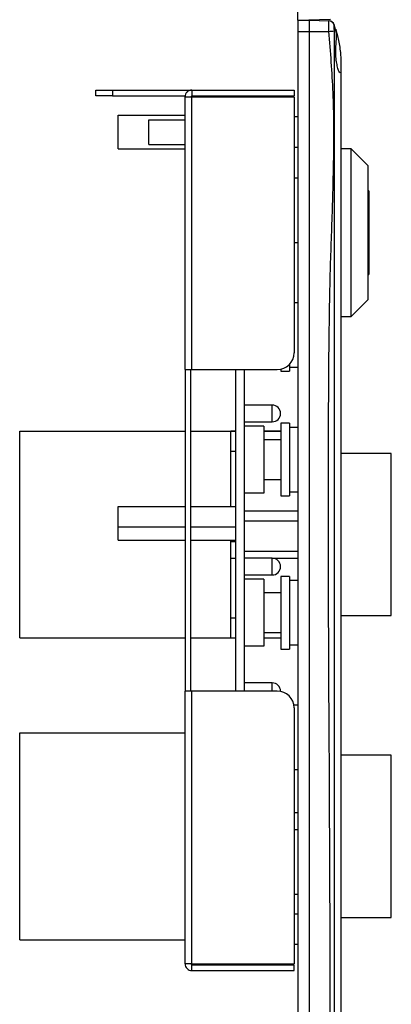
# Model space of a CAD drawing. Header units: millimetres. Extents: x 7320 to 8980, y -2461 to -1618.
# Tile 46 of 92: x 7692 to 7759, y -2268 to -2092. Entities that reach past the tile are written whole.
import ezdxf

# ---------------------------------------------------------------- set-up
doc = ezdxf.new("R2010")
doc.units = ezdxf.units.MM
doc.header["$LTSCALE"] = 3

msp = doc.modelspace()

# ---------------------------------------------------------------- linework, layer by layer
at = {"linetype": 'Continuous', "lineweight": 30}
for p, q in [((7742.01, -2092.12), (7742.01, -2090.12)), ((7742.01, -2092.12), (7747.86, -2091.91)), ((7742.01, -2092.12), (7742.01, -2094.12)), ((7742.01, -2092.12), (7744.01, -2092.12)), ((7744.01, -2092.12), (7744.01, -2094.12)), ((7744.01, -2092.12), (7747.54, -2092.24)), ((7742.01, -2094.12), (7744.01, -2094.12)), ((7742.01, -2094.12), (7742.01, -2340.12)), ((7744.01, -2094.12), (7744.01, -2340.12)), ((7744.01, -2094.12), (7747.54, -2094.12)), ((7748.89, -2094.46), (7748.49, -2092.92)), ((7749.71, -2100.12), (7749.71, -2102.12)), ((7749.71, -2102.12), (7749.71, -2332.12)), ((7705.81, -2105.62), (7705.81, -2104.62)), ((7705.81, -2104.62), (7708.81, -2104.62)), ((7708.81, -2104.62), (7708.81, -2105.62)), ((7708.81, -2104.62), (7723.01, -2104.62)), ((7723.01, -2104.62), (7723.01, -2105.62)), ((7723.01, -2104.62), (7741.31, -2104.62)), ((7741.31, -2104.62), (7741.31, -2105.62)), ((7708.81, -2105.62), (7705.81, -2105.62)), ((7708.81, -2105.62), (7721.86, -2105.62)), ((7721.81, -2105.82), (7723.01, -2105.82)), ((7721.81, -2154.62), (7721.81, -2105.82)), ((7723.01, -2105.62), (7722.81, -2105.82)), ((7723.01, -2105.62), (7741.31, -2105.62)), ((7723.01, -2154.62), (7723.01, -2105.82)), ((7723.01, -2105.82), (7741.31, -2105.82)), ((7741.31, -2105.82), (7741.31, -2151.62)), ((7709.81, -2115.12), (7709.81, -2109.12)), ((7709.81, -2109.12), (7721.81, -2109.12)), ((7715.31, -2114.32), (7715.31, -2109.92)), ((7715.31, -2109.92), (7721.81, -2109.92)), ((7742.01, -2109.42), (7741.31, -2109.42)), ((7709.81, -2115.12), (7721.81, -2115.12)), ((7715.31, -2114.32), (7721.81, -2114.32)), ((7741.31, -2114.82), (7742.01, -2114.82)), ((7751.51, -2115.12), (7749.71, -2115.12)), ((7754.51, -2118.12), (7751.51, -2115.12)), ((7751.51, -2145.12), (7751.51, -2115.12)), ((7754.51, -2118.12), (7754.51, -2142.12)), ((7742.01, -2120.37), (7741.31, -2120.37)), ((7754.71, -2122.62), (7754.51, -2122.62)), ((7754.71, -2122.62), (7754.71, -2137.62)), ((7741.31, -2131.87), (7742.01, -2131.87)), ((7754.51, -2137.62), (7754.71, -2137.62)), ((7742.01, -2142.67), (7741.31, -2142.67)), ((7751.51, -2145.12), (7754.51, -2142.12)), ((7749.71, -2145.12), (7751.51, -2145.12)), ((7740.47, -2153.7), (7740.47, -2154.92)), ((7740.47, -2154.17), (7742.01, -2154.17)), ((7721.81, -2154.62), (7723.01, -2154.62)), ((7721.81, -2154.62), (7721.81, -2212.12)), ((7722.81, -2212.12), (7722.81, -2154.62)), ((7723.01, -2154.62), (7738.31, -2154.62)), ((7730.81, -2154.62), (7730.81, -2212.12)), ((7732.41, -2154.62), (7732.41, -2212.12)), ((7738.97, -2154.54), (7738.97, -2154.92)), ((7738.97, -2154.92), (7740.47, -2154.92)), ((7737.41, -2160.96), (7732.41, -2160.96)), ((7737.41, -2162.46), (7737.41, -2160.96)), ((7737.41, -2163.96), (7737.41, -2162.46)), ((7732.41, -2163.96), (7737.41, -2163.96)), ((7735.91, -2164.72), (7732.41, -2164.72)), ((7735.91, -2164.72), (7735.91, -2176.72)), ((7740.47, -2164.22), (7738.97, -2164.22)), ((7738.97, -2164.22), (7738.97, -2177.22)), ((7740.47, -2164.22), (7740.47, -2177.22)), ((7692.21, -2165.62), (7721.81, -2165.62)), ((7692.21, -2202.62), (7692.21, -2165.62)), ((7722.81, -2165.62), (7730.01, -2165.62)), ((7730.81, -2165.62), (7730.01, -2165.62)), ((7730.01, -2178.64), (7730.01, -2165.62)), ((7730.01, -2165.66), (7730.81, -2165.66)), ((7738.97, -2165.62), (7735.91, -2165.62)), ((7735.91, -2165.66), (7738.97, -2165.66)), ((7742.01, -2164.97), (7740.47, -2164.97)), ((7738.97, -2167.17), (7735.91, -2167.17)), ((7730.01, -2169.21), (7730.81, -2169.21)), ((7758.71, -2169.62), (7749.71, -2169.62)), ((7758.71, -2184.12), (7758.71, -2169.62)), ((7735.91, -2174.27), (7738.97, -2174.27)), ((7735.91, -2176.72), (7732.41, -2176.72)), ((7740.47, -2176.47), (7742.01, -2176.47)), ((7730.01, -2179.12), (7730.01, -2178.64)), ((7738.97, -2177.22), (7740.47, -2177.22)), ((7709.81, -2182.74), (7709.81, -2179.12)), ((7709.81, -2179.12), (7721.81, -2179.12)), ((7722.81, -2179.12), (7730.81, -2179.12)), ((7732.41, -2179.87), (7742.01, -2179.87)), ((7742.01, -2181.72), (7732.41, -2181.72)), ((7709.81, -2185.12), (7709.81, -2182.74)), ((7709.81, -2182.74), (7721.81, -2182.74)), ((7722.81, -2182.74), (7730.81, -2182.74)), ((7709.81, -2185.12), (7721.81, -2185.12)), ((7722.81, -2185.12), (7730.81, -2185.12)), ((7730.01, -2185.37), (7730.01, -2185.12)), ((7730.01, -2185.37), (7730.81, -2185.37)), ((7730.01, -2188.37), (7730.01, -2185.37)), ((7758.71, -2198.62), (7758.71, -2184.12)), ((7732.41, -2187.12), (7742.01, -2187.12)), ((7730.01, -2188.37), (7730.81, -2188.37)), ((7730.01, -2189.6), (7730.01, -2188.37)), ((7737.41, -2188.36), (7732.41, -2188.36)), ((7737.41, -2189.86), (7737.41, -2188.36)), ((7737.54, -2188.37), (7742.01, -2188.37)), ((7730.01, -2202.62), (7730.01, -2189.6)), ((7737.41, -2191.36), (7737.41, -2189.86)), ((7732.41, -2191.36), (7737.41, -2191.36)), ((7735.91, -2192.12), (7732.41, -2192.12)), ((7735.91, -2192.12), (7735.91, -2204.12)), ((7740.47, -2191.62), (7738.97, -2191.62)), ((7738.97, -2191.62), (7738.97, -2204.62)), ((7740.47, -2191.62), (7740.47, -2204.62)), ((7742.01, -2192.37), (7740.47, -2192.37)), ((7738.97, -2194.57), (7735.91, -2194.57)), ((7730.01, -2199.02), (7730.81, -2199.02)), ((7749.71, -2198.62), (7758.71, -2198.62)), ((7735.91, -2201.67), (7738.97, -2201.67)), ((7692.21, -2202.62), (7721.81, -2202.62)), ((7722.81, -2202.62), (7730.01, -2202.62)), ((7730.01, -2202.58), (7730.81, -2202.58)), ((7730.01, -2202.62), (7730.81, -2202.62)), ((7735.91, -2202.58), (7738.97, -2202.58)), ((7735.91, -2202.62), (7738.97, -2202.62)), ((7735.91, -2204.12), (7732.41, -2204.12)), ((7738.97, -2204.62), (7740.47, -2204.62)), ((7740.47, -2203.87), (7742.01, -2203.87)), ((7721.81, -2260.92), (7721.81, -2212.12)), ((7723.01, -2212.12), (7721.81, -2212.12)), ((7723.01, -2260.92), (7723.01, -2212.12)), ((7738.31, -2212.12), (7723.01, -2212.12)), ((7737.41, -2210.66), (7732.41, -2210.66)), ((7737.41, -2212.12), (7737.41, -2210.66)), ((7742.01, -2214.67), (7741.28, -2214.67)), ((7741.31, -2215.12), (7741.31, -2260.92)), ((7692.21, -2256.62), (7692.21, -2219.62)), ((7692.21, -2219.62), (7721.81, -2219.62)), ((7758.71, -2223.62), (7749.71, -2223.62)), ((7758.71, -2238.12), (7758.71, -2223.62)), ((7741.31, -2226.17), (7742.01, -2226.17)), ((7741.31, -2233.87), (7742.01, -2233.87)), ((7741.31, -2236.87), (7742.01, -2236.87)), ((7742.01, -2236.97), (7741.31, -2236.97)), ((7758.71, -2252.62), (7758.71, -2238.12)), ((7741.31, -2248.47), (7742.01, -2248.47)), ((7742.01, -2252.02), (7741.31, -2252.02)), ((7749.71, -2252.62), (7758.71, -2252.62)), ((7692.21, -2256.62), (7721.81, -2256.62)), ((7741.31, -2257.42), (7742.01, -2257.42)), ((7723.01, -2260.92), (7721.81, -2260.92)), ((7722.81, -2260.92), (7723.01, -2261.12)), ((7723.01, -2260.92), (7741.31, -2260.92)), ((7723.01, -2262.12), (7723.01, -2261.12)), ((7723.01, -2261.12), (7741.31, -2261.12)), ((7741.31, -2262.12), (7741.31, -2261.12)), ((7723.01, -2262.12), (7741.31, -2262.12))]:
    msp.add_line(p, q, dxfattribs=at)
at = {"linetype": 'Continuous', "lineweight": 30, "flags": 128}
for points in [[(7748.51, -2092.92), (7748.51, -2092.92), (7748.5, -2092.92), (7748.5, -2092.92), (7748.5, -2092.92), (7748.5, -2092.92), (7748.5, -2092.92)], [(7748.5, -2094.92), (7748.5, -2094.92), (7748.5, -2096.92), (7748.5, -2104.92), (7748.5, -2136.92), (7748.51, -2264.92), (7748.5, -2282.06), (7748.5, -2328.46), (7748.5, -2339.32), (7748.5, -2339.32)]]:
    msp.add_lwpolyline(points, dxfattribs=at)
at = {"linetype": 'Continuous', "lineweight": 30}
for centre, radius, start, end in [((7747.5, -2093.24), 0.995, 13.0615, 87.8904), ((7747.56, -2093.24), 1, 18.9719, 88), ((7736.83, -1993.21), 101.48, 276.0605, 276.5905), ((7738.31, -2151.62), 3, 270, 0), ((7737.41, -2162.46), 1.5, 0, 90), ((7737.41, -2162.46), 1.5, 270, 0), ((7737.41, -2189.86), 1.5, 0, 90), ((7737.41, -2189.86), 1.5, 270, 0), ((7737.41, -2212.16), 1.5, 0, 90), ((7738.31, -2215.12), 3, 0, 90)]:
    msp.add_arc(centre, radius, start, end, dxfattribs=at)
for points, knots in [([(7747.54, -2094.12), (7747.53, -2093.91), (7747.51, -2093.49), (7747.5, -2092.93), (7747.51, -2092.51), (7747.52, -2092.28), (7747.53, -2092.25), (7747.54, -2092.24)], [0, 0, 0, 0, 0.212002, 0.424401, 0.636564, 0.848514, 1, 1, 1, 1]), ([(7747.54, -2340.12), (7747.63, -2338.18), (7747.8, -2334.29), (7747.18, -2318.46), (7748.4, -2256.77), (7747.01, -2193.36), (7747.73, -2138.21), (7748.17, -2127.17), (7748.46, -2116.14), (7748.45, -2105.1), (7747.84, -2097.78), (7747.54, -2094.12)], [0, 0, 0, 0, 0.0236748, 0.047412, 0.1930814, 0.7757587, 0.8206238, 0.8655485, 0.9104413, 0.9552404, 1, 1, 1, 1]), ([(7748.47, -2093.01), (7748.47, -2093.02), (7748.45, -2093.05), (7748.44, -2093.18), (7748.44, -2093.4), (7748.45, -2093.69), (7748.46, -2093.91), (7748.47, -2094.01)], [0, 0, 0, 0, 0.14913, 0.361721, 0.576583, 0.790504, 1, 1, 1, 1]), ([(7748.5, -2092.92), (7748.5, -2092.92), (7748.52, -2092.99), (7748.5, -2093), (7748.47, -2093.01)], [0, 0, 0, 0, 0.000068, 1, 1, 1, 1]), ([(7748.47, -2094.01), (7748.5, -2094.32), (7748.52, -2094.62), (7748.5, -2094.92), (7748.5, -2094.92)], [0, 0, 0, 0, 0.999942, 1, 1, 1, 1]), ([(7749.57, -2097.62), (7749.51, -2097.18), (7749.39, -2096.29), (7749.14, -2095.13), (7748.91, -2094.23), (7748.77, -2093.73), (7748.74, -2093.68), (7748.89, -2094.04), (7748.93, -2094.78), (7748.89, -2095.83), (7748.74, -2097.07), (7748.76, -2098.37), (7748.89, -2099.58), (7749.11, -2100.59), (7749.35, -2101.3), (7749.56, -2101.59), (7749.69, -2101.43), (7749.71, -2100.83), (7749.71, -2099.89), (7749.69, -2098.76), (7749.6, -2097.97), (7749.57, -2097.62)], [0, 0, 0, 0, 0.0542167, 0.1083968, 0.1633789, 0.2179463, 0.2705312, 0.3217474, 0.3744593, 0.4259106, 0.4775947, 0.5305649, 0.5817614, 0.6340824, 0.6883613, 0.7434217, 0.7975484, 0.8505165, 0.9032397, 0.9565833, 1, 1, 1, 1]), ([(7723.01, -2104.62), (7722.87, -2104.63), (7722.57, -2104.67), (7722.17, -2104.93), (7721.87, -2105.33), (7721.83, -2105.65), (7721.81, -2105.82)], [0, 0, 0, 0, 0.229346, 0.484178, 0.739077, 1, 1, 1, 1]), ([(7721.81, -2260.92), (7721.83, -2261.08), (7721.87, -2261.39), (7722.15, -2261.79), (7722.54, -2262.06), (7722.86, -2262.1), (7723.01, -2262.12)], [0, 0, 0, 0, 0.250001, 0.5, 0.750001, 1, 1, 1, 1])]:
    msp.add_open_spline(points, degree=3, knots=knots, dxfattribs=at)

doc.saveas('drawing.dxf')
